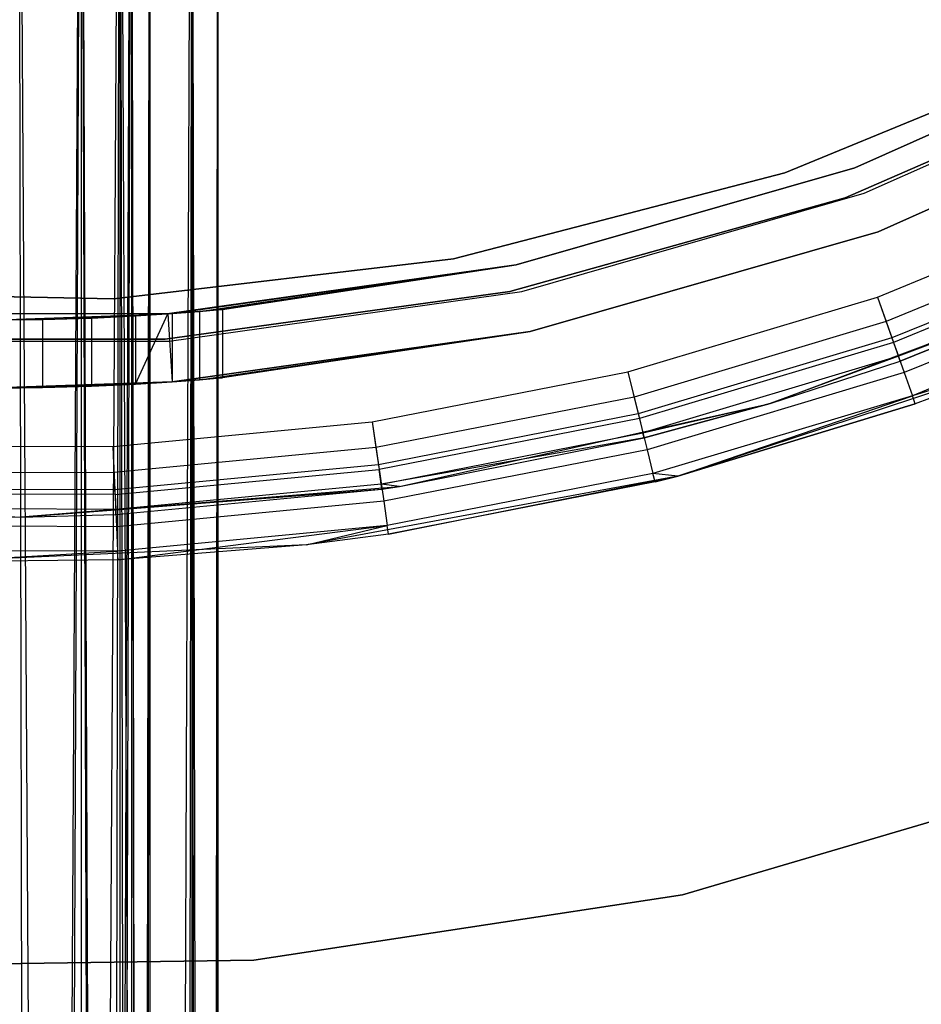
# Model space of a CAD drawing. Extents: x -28.1 to 0, y 0 to 28.1.
# Tile 88 of 215: x -14.049 to -13.267, y 11.29 to 12.144. Entities that reach past the tile are written whole.
import ezdxf

# ---------------------------------------------------------------- set-up
doc = ezdxf.new("R2010")
doc.units = 0
doc.header["$MEASUREMENT"] = 0
doc.layers.get('0').update_dxf_attribs({"color": 13, "linetype": 'CONTINUOUS'})

# ---------------------------------------------------------------- blocks, each defined once
blk = doc.blocks.new('ORTO_VIII_Z_ZAROWKA_OKAPO0')
at = {"color": 0}
for p, q in [((14.35237, 1.93418, 0.81984), (14.41403, 12.9578, 0.84322)), ((14.35237, 1.93418, 0.81984), (14.41403, 12.9578, 0.84322)), ((14.38286, 1.93418, 0.7655), (14.35948, 12.9578, 0.76121)), ((14.38286, 1.93418, 0.7655), (14.35948, 12.9578, 0.76121)), ((14.42724, 1.93418, 1.13093), (14.35948, 12.9578, 1.15204)), ((14.42724, 1.93418, 1.13093), (14.35948, 12.9578, 1.15204)), ((14.36873, 1.93418, 0.82284), (14.41403, 12.9578, 0.84322)), ((14.36873, 1.93418, 0.82284), (14.41403, 12.9578, 0.84322)), ((14.38286, 1.93418, 0.7655), (14.44758, 12.9578, 0.79462)), ((14.38286, 1.93418, 0.7655), (14.44758, 12.9578, 0.79462)), ((14.45777, 1.93418, 1.02066), (14.41403, 12.9578, 1.07003)), ((14.44916, 1.93418, 1.0349), (14.41403, 12.9578, 1.07003)), ((14.45777, 1.93418, 1.02066), (14.41403, 12.9578, 1.07003)), ((14.44916, 1.93418, 1.0349), (14.41403, 12.9578, 1.07003)), ((14.41403, 1.93418, 1.07003), (14.41403, 12.9578, 1.07003)), ((14.41403, 1.93418, 1.07003), (14.41403, 12.9578, 1.07003)), ((14.41403, 1.93418, 0.84322), (14.41403, 12.9578, 0.84322)), ((14.41403, 1.93418, 0.84322), (14.41403, 12.9578, 0.84322)), ((14.41403, 1.93418, 0.84322), (14.45777, 12.9578, 0.89259)), ((14.41403, 1.93418, 0.84322), (14.45777, 12.9578, 0.89259)), ((14.42713, 1.93418, 0.85349), (14.45777, 12.9578, 0.89259)), ((14.42713, 1.93418, 0.85349), (14.45777, 12.9578, 0.89259)), ((14.42724, 1.93418, 1.13093), (14.44758, 12.9578, 1.11863)), ((14.42724, 1.93418, 1.13093), (14.44758, 12.9578, 1.11863)), ((14.46629, 1.93418, 0.80928), (14.44758, 12.9578, 0.79462)), ((14.44758, 1.93418, 0.79462), (14.44758, 12.9578, 0.79462)), ((14.46629, 1.93418, 0.80928), (14.44758, 12.9578, 0.79462)), ((14.44758, 1.93418, 0.79462), (14.44758, 12.9578, 0.79462)), ((14.44758, 1.93418, 1.11863), (14.44758, 12.9578, 1.11863)), ((14.44758, 1.93418, 1.11863), (14.44758, 12.9578, 1.11863)), ((14.49776, 1.93418, 1.06845), (14.44758, 12.9578, 1.11863)), ((14.49776, 1.93418, 1.06845), (14.44758, 12.9578, 1.11863)), ((14.47355, 1.93418, 0.95663), (14.45777, 12.9578, 1.02066)), ((14.47255, 1.93418, 0.97324), (14.45777, 12.9578, 1.02066)), ((14.47355, 1.93418, 0.95663), (14.45777, 12.9578, 1.02066)), ((14.47255, 1.93418, 0.97324), (14.45777, 12.9578, 1.02066)), ((14.45777, 1.93418, 1.02066), (14.45777, 12.9578, 1.02066)), ((14.45777, 1.93418, 1.02066), (14.45777, 12.9578, 1.02066)), ((14.45777, 1.93418, 0.89259), (14.45777, 12.9578, 0.89259)), ((14.45777, 1.93418, 0.89259), (14.45777, 12.9578, 0.89259)), ((14.45777, 1.93418, 0.89259), (14.47355, 12.9578, 0.95663)), ((14.45777, 1.93418, 0.89259), (14.47355, 12.9578, 0.95663)), ((14.4646, 1.93418, 0.90776), (14.47355, 12.9578, 0.95663)), ((14.4646, 1.93418, 0.90776), (14.47355, 12.9578, 0.95663)), ((14.46629, 1.93418, 0.80928), (14.51006, 12.9578, 0.86515)), ((14.46629, 1.93418, 0.80928), (14.51006, 12.9578, 0.86515)), ((14.47355, 12.9578, 0.95663), (14.47355, 1.93418, 0.95663)), ((14.47355, 12.9578, 0.95663), (14.47355, 1.93418, 0.95663)), ((14.49776, 1.93418, 1.06845), (14.51006, 12.9578, 1.04811)), ((14.49776, 1.93418, 1.06845), (14.51006, 12.9578, 1.04811)), ((14.51981, 1.93418, 0.88682), (14.51006, 12.9578, 0.86515)), ((14.51006, 1.93418, 0.86515), (14.51006, 12.9578, 0.86515)), ((14.51981, 1.93418, 0.88682), (14.51006, 12.9578, 0.86515)), ((14.51006, 1.93418, 0.86515), (14.51006, 12.9578, 0.86515)), ((14.51006, 1.93418, 1.04811), (14.51006, 12.9578, 1.04811)), ((14.51006, 1.93418, 1.04811), (14.51006, 12.9578, 1.04811)), ((14.53117, 1.93418, 0.98036), (14.51006, 12.9578, 1.04811)), ((14.53117, 1.93418, 0.98036), (14.51006, 12.9578, 1.04811)), ((14.53261, 12.9578, 0.95663), (14.51981, 1.93418, 0.88682)), ((14.53261, 12.9578, 0.95663), (14.51981, 1.93418, 0.88682)), ((14.53117, 1.93418, 0.98036), (14.53261, 12.9578, 0.95663)), ((14.53117, 1.93418, 0.98036), (14.53261, 12.9578, 0.95663)), ((14.53261, 1.93418, 0.95663), (14.53261, 12.9578, 0.95663)), ((14.53261, 1.93418, 0.95663), (14.53261, 12.9578, 0.95663)), ((15.36434, 12.40127, 0.70072), (15.0851, 12.27694, 0.70072)), ((15.0851, 12.27694, 2.01962), (15.36434, 12.40127, 2.01962)), ((15.0851, 12.27694, 2.01962), (15.36434, 12.40127, 2.01962)), ((15.36434, 12.40127, 0.70072), (15.0851, 12.27694, 0.70072)), ((15.29892, 12.38543, 2.01962), (15.02438, 12.27244, 2.01962)), ((15.02438, 12.27244, 1.96056), (15.29892, 12.38543, 1.96056)), ((15.29892, 12.38543, 2.01962), (15.02438, 12.27244, 2.01962)), ((15.02438, 12.27244, 1.96056), (15.29892, 12.38543, 1.96056)), ((15.09318, 12.25474, 0.64167), (15.37543, 12.38041, 0.64167)), ((15.09318, 12.25474, 0.64167), (15.37543, 12.38041, 0.64167)), ((15.09318, 12.25474, 0.70072), (15.37543, 12.38041, 0.70072)), ((15.09318, 12.25474, 0.70072), (15.37543, 12.38041, 0.70072)), ((15.3537, 12.37122, 0.70072), (15.07671, 12.25091, 0.70072)), ((15.07671, 12.25091, 0.64167), (15.3537, 12.37122, 0.64167)), ((15.3537, 12.37122, 0.70072), (15.07671, 12.25091, 0.70072)), ((15.07671, 12.25091, 0.64167), (15.3537, 12.37122, 0.64167)), ((15.39207, 12.34912, 2.01962), (15.1053, 12.22145, 2.01962)), ((15.1053, 12.22145, 0.64167), (15.39207, 12.34912, 0.64167)), ((15.39207, 12.34912, 2.01962), (15.1053, 12.22145, 2.01962)), ((15.1053, 12.22145, 0.64167), (15.39207, 12.34912, 0.64167)), ((15.0851, 12.27694, 0.70072), (14.79128, 12.19269, 0.70072)), ((14.79128, 12.19269, 2.01962), (15.0851, 12.27694, 2.01962)), ((14.79128, 12.19269, 2.01962), (15.0851, 12.27694, 2.01962)), ((15.0851, 12.27694, 0.70072), (14.79128, 12.19269, 0.70072)), ((15.0851, 12.27694, 0.70072), (15.0851, 12.27694, 2.01962)), ((15.0851, 12.27694, 0.70072), (15.0851, 12.27694, 2.01962)), ((15.02438, 12.27244, 2.01962), (14.73702, 12.19789, 2.01962)), ((14.73702, 12.19789, 1.96056), (15.02438, 12.27244, 1.96056)), ((15.02438, 12.27244, 2.01962), (14.73702, 12.19789, 2.01962)), ((14.73702, 12.19789, 1.96056), (15.02438, 12.27244, 1.96056)), ((15.02438, 12.27244, 2.01962), (15.02438, 12.27244, 1.96056)), ((15.02438, 12.27244, 2.01962), (15.02438, 12.27244, 1.96056)), ((15.07671, 12.25091, 0.70072), (14.78592, 12.16944, 0.70072)), ((14.78592, 12.16944, 0.64167), (15.07671, 12.25091, 0.64167)), ((15.07671, 12.25091, 0.70072), (14.78592, 12.16944, 0.70072)), ((14.78592, 12.16944, 0.64167), (15.07671, 12.25091, 0.64167)), ((14.79619, 12.16958, 0.64167), (15.09318, 12.25474, 0.64167)), ((14.79619, 12.16958, 0.64167), (15.09318, 12.25474, 0.64167)), ((14.79619, 12.16958, 0.70072), (15.09318, 12.25474, 0.70072)), ((14.79619, 12.16958, 0.70072), (15.09318, 12.25474, 0.70072)), ((15.07671, 12.25091, 0.70072), (15.07671, 12.25091, 0.64167)), ((15.07671, 12.25091, 0.70072), (15.07671, 12.25091, 0.64167)), ((15.09318, 12.25474, 0.64167), (15.09318, 12.25474, 0.70072)), ((15.09318, 12.25474, 0.64167), (15.09318, 12.25474, 0.70072)), ((15.10465, 12.16474, 64.80825), (15.31375, 12.25056, 64.80825)), ((15.10465, 12.16474, 64.76888), (15.31375, 12.25056, 64.76888)), ((15.10465, 12.16474, 64.80825), (15.31375, 12.25056, 64.80825)), ((15.10465, 12.16474, 64.76888), (15.31375, 12.25056, 64.76888)), ((15.32335, 12.2301, 64.76439), (15.1122, 12.14344, 64.76439)), ((15.32335, 12.2301, 64.76439), (15.1122, 12.14344, 64.76439)), ((15.1053, 12.22145, 2.01962), (14.80356, 12.13492, 2.01962)), ((14.80356, 12.13492, 0.64167), (15.1053, 12.22145, 0.64167)), ((15.1053, 12.22145, 2.01962), (14.80356, 12.13492, 2.01962)), ((14.80356, 12.13492, 0.64167), (15.1053, 12.22145, 0.64167)), ((15.1053, 12.22145, 2.01962), (15.1053, 12.22145, 0.64167)), ((15.1053, 12.22145, 2.01962), (15.1053, 12.22145, 0.64167)), ((15.32974, 12.21646, 64.80076), (15.11723, 12.12924, 64.80076)), ((15.32974, 12.21646, 64.80076), (15.11723, 12.12924, 64.80076)), ((15.33148, 12.21276, 64.75159), (15.1186, 12.12538, 64.75159)), ((15.33148, 12.21276, 64.75159), (15.1186, 12.12538, 64.75159)), ((15.33692, 12.20117, 64.73243), (15.12287, 12.11331, 64.73243)), ((15.33692, 12.20117, 64.73243), (15.12287, 12.11331, 64.73243)), ((14.73702, 12.19789, 2.01962), (14.44217, 12.16316, 2.01962)), ((14.44217, 12.16316, 1.96056), (14.73702, 12.19789, 1.96056)), ((14.73702, 12.19789, 2.01962), (14.44217, 12.16316, 2.01962)), ((14.44217, 12.16316, 1.96056), (14.73702, 12.19789, 1.96056)), ((14.48859, 12.15015, 2.01962), (14.79128, 12.19269, 2.01962)), ((14.79128, 12.19269, 0.70072), (14.48859, 12.15015, 0.70072)), ((14.48859, 12.15015, 2.01962), (14.79128, 12.19269, 2.01962)), ((14.79128, 12.19269, 0.70072), (14.48859, 12.15015, 0.70072)), ((14.49269, 12.15044, 0.83138), (14.79128, 12.19269, 0.70072)), ((14.49269, 12.15044, 0.83138), (14.79128, 12.19269, 0.70072)), ((14.49278, 12.15045, 1.08176), (14.79128, 12.19269, 2.01962)), ((14.49278, 12.15045, 1.08176), (14.79128, 12.19269, 2.01962)), ((14.51666, 12.15229, 1.04375), (14.79128, 12.19269, 2.01962)), ((14.51666, 12.15229, 1.04375), (14.79128, 12.19269, 2.01962)), ((14.51666, 12.15229, 0.86951), (14.79128, 12.19269, 0.70072)), ((14.51666, 12.15229, 0.86951), (14.79128, 12.19269, 0.70072)), ((14.79128, 12.19269, 2.01962), (14.53149, 12.15357, 1.00138)), ((14.79128, 12.19269, 0.70072), (14.53149, 12.15357, 1.00138)), ((14.79128, 12.19269, 2.01962), (14.53149, 12.15357, 1.00138)), ((14.79128, 12.19269, 0.70072), (14.53149, 12.15357, 1.00138)), ((14.79128, 12.19269, 0.70072), (14.53151, 12.15357, 0.91195)), ((14.79128, 12.19269, 0.70072), (14.53151, 12.15357, 0.91195)), ((14.53654, 12.15403, 0.95663), (14.79128, 12.19269, 0.70072)), ((14.53654, 12.15403, 0.95663), (14.79128, 12.19269, 0.70072)), ((14.73702, 12.19789, 2.01962), (14.73702, 12.19789, 1.96056)), ((14.73702, 12.19789, 2.01962), (14.73702, 12.19789, 1.96056)), ((14.79128, 12.19269, 0.70072), (14.79128, 12.19269, 2.01962)), ((14.79128, 12.19269, 0.70072), (14.79128, 12.19269, 2.01962)), ((15.01169, 12.07232, 63.76495), (15.32012, 12.18843, 63.76495)), ((15.01169, 12.07232, 63.76495), (15.32012, 12.18843, 63.76495)), ((15.32012, 12.18843, 64.70983), (15.12287, 12.11331, 64.73243)), ((15.32012, 12.18843, 64.70983), (15.12287, 12.11331, 64.73243)), ((15.32012, 12.18843, 63.76495), (15.12437, 12.10908, 64.70983)), ((15.12437, 12.10908, 64.70983), (15.32012, 12.18843, 64.70983)), ((15.32012, 12.18843, 63.76495), (15.12437, 12.10908, 64.70983)), ((15.12437, 12.10908, 64.70983), (15.32012, 12.18843, 64.70983)), ((15.3433, 12.18755, 64.77942), (15.12789, 12.09914, 64.77942)), ((15.3433, 12.18755, 64.77942), (15.12789, 12.09914, 64.77942)), ((14.44217, 12.16316, 2.01962), (14.14535, 12.16891, 2.01962)), ((14.14535, 12.16891, 1.96056), (14.44217, 12.16316, 1.96056)), ((14.44217, 12.16316, 2.01962), (14.14535, 12.16891, 2.01962)), ((14.14535, 12.16891, 1.96056), (14.44217, 12.16316, 1.96056)), ((14.78592, 12.16944, 0.70072), (14.48675, 12.12832, 0.70072)), ((14.48675, 12.12832, 0.64167), (14.78592, 12.16944, 0.64167)), ((14.78592, 12.16944, 0.70072), (14.48675, 12.12832, 0.70072)), ((14.48675, 12.12832, 0.64167), (14.78592, 12.16944, 0.64167)), ((14.49024, 12.12658, 0.64167), (14.79619, 12.16958, 0.64167)), ((14.49024, 12.12658, 0.64167), (14.79619, 12.16958, 0.64167)), ((14.49024, 12.12658, 0.70072), (14.79619, 12.16958, 0.70072)), ((14.49024, 12.12658, 0.70072), (14.79619, 12.16958, 0.70072)), ((14.78592, 12.16944, 0.70072), (14.78592, 12.16944, 0.64167)), ((14.78592, 12.16944, 0.70072), (14.78592, 12.16944, 0.64167)), ((14.79619, 12.16958, 0.64167), (14.79619, 12.16958, 0.70072)), ((14.79619, 12.16958, 0.64167), (14.79619, 12.16958, 0.70072)), ((15.35236, 12.16824, 64.74749), (15.13501, 12.07903, 64.74749)), ((15.35236, 12.16824, 64.74749), (15.13501, 12.07903, 64.74749)), ((14.44217, 12.16316, 2.01962), (14.44217, 12.16316, 1.96056)), ((14.44217, 12.16316, 2.01962), (14.44217, 12.16316, 1.96056)), ((14.88816, 12.09983, 64.80825), (15.10465, 12.16474, 64.80825)), ((14.88816, 12.09983, 64.76888), (15.10465, 12.16474, 64.76888)), ((14.88816, 12.09983, 64.80825), (15.10465, 12.16474, 64.80825)), ((14.88816, 12.09983, 64.76888), (15.10465, 12.16474, 64.76888)), ((15.10465, 12.16474, 64.76888), (15.1122, 12.14344, 64.76439)), ((15.10465, 12.16474, 64.76888), (15.1122, 12.14344, 64.76439)), ((15.10465, 12.16474, 64.80825), (15.11723, 12.12924, 64.80076)), ((15.10465, 12.16474, 64.80825), (15.11723, 12.12924, 64.80076)), ((14.48859, 12.15015, 0.70072), (14.18292, 12.15015, 0.70072)), ((14.48859, 12.15015, 0.70072), (14.18292, 12.15015, 0.70072)), ((14.33576, 12.14481, 2.01962), (14.48859, 12.15015, 2.01962)), ((14.33576, 12.14481, 2.01962), (14.48859, 12.15015, 2.01962)), ((14.33577, 12.14481, 0.75584), (14.48859, 12.15015, 0.70072)), ((14.33577, 12.14481, 0.75584), (14.48859, 12.15015, 0.70072)), ((14.38044, 12.14527, 1.15238), (14.48859, 12.15015, 2.01962)), ((14.38044, 12.14527, 1.15238), (14.48859, 12.15015, 2.01962)), ((14.38044, 12.14527, 0.76087), (14.48859, 12.15015, 0.70072)), ((14.38044, 12.14527, 0.76087), (14.48859, 12.15015, 0.70072)), ((14.42288, 12.14654, 1.13753), (14.48859, 12.15015, 2.01962)), ((14.42288, 12.14654, 1.13753), (14.48859, 12.15015, 2.01962)), ((14.46095, 12.14839, 1.11361), (14.42288, 12.14654, 1.13753)), ((14.46095, 12.14839, 1.11361), (14.42288, 12.14654, 1.13753)), ((14.42295, 12.14655, 0.77576), (14.48859, 12.15015, 0.70072)), ((14.42295, 12.14655, 0.77576), (14.48859, 12.15015, 0.70072)), ((14.42295, 12.14655, 0.77576), (14.46095, 12.14839, 0.79965)), ((14.42295, 12.14655, 0.77576), (14.46095, 12.14839, 0.79965)), ((14.46095, 12.14839, 0.79965), (14.49269, 12.15044, 0.83138)), ((14.46095, 12.14839, 0.79965), (14.49269, 12.15044, 0.83138)), ((14.489, 12.15018, 1.08637), (14.46095, 12.14839, 1.11361)), ((14.46095, 12.08924, 1.11361), (14.489, 12.15018, 1.08637)), ((14.489, 12.15018, 1.08637), (14.46095, 12.14839, 1.11361)), ((14.46095, 12.08924, 1.11361), (14.489, 12.15018, 1.08637)), ((14.48859, 12.15015, 2.01962), (14.46095, 12.14839, 1.11361)), ((14.48859, 12.15015, 2.01962), (14.46095, 12.14839, 1.11361)), ((14.46095, 12.14839, 0.79965), (14.48859, 12.15015, 0.70072)), ((14.46095, 12.14839, 0.79965), (14.48859, 12.15015, 0.70072)), ((14.46095, 12.14839, 0.79965), (14.46095, 12.08924, 0.79965)), ((14.46095, 12.14839, 0.79965), (14.46095, 12.08924, 0.79965)), ((14.46095, 12.14839, 1.11361), (14.46095, 12.08924, 1.11361)), ((14.46095, 12.14839, 1.11361), (14.46095, 12.08924, 1.11361)), ((14.49278, 12.15045, 1.08176), (14.48859, 12.15015, 2.01962)), ((14.49278, 12.15045, 1.08176), (14.48859, 12.15015, 2.01962)), ((14.49269, 12.15044, 0.83138), (14.48859, 12.15015, 0.70072)), ((14.49269, 12.15044, 0.83138), (14.48859, 12.15015, 0.70072)), ((14.489, 12.15018, 1.08637), (14.48859, 12.15015, 2.01962)), ((14.489, 12.15018, 1.08637), (14.48859, 12.15015, 2.01962)), ((14.49278, 12.15045, 1.08176), (14.489, 12.15018, 1.08637)), ((14.49278, 12.15045, 1.08176), (14.489, 12.15018, 1.08637)), ((14.489, 12.15018, 1.08637), (14.49278, 12.09124, 1.08176)), ((14.489, 12.15018, 1.08637), (14.49278, 12.09124, 1.08176)), ((14.49269, 12.15044, 0.83138), (14.51666, 12.15229, 0.86951)), ((14.49269, 12.15044, 0.83138), (14.51666, 12.15229, 0.86951)), ((14.49269, 12.15044, 0.83138), (14.49269, 12.09124, 0.83138)), ((14.49269, 12.15044, 0.83138), (14.49269, 12.09124, 0.83138)), ((14.51666, 12.15229, 1.04375), (14.49278, 12.15045, 1.08176)), ((14.51666, 12.15229, 1.04375), (14.49278, 12.15045, 1.08176)), ((14.49278, 12.15045, 1.08176), (14.49278, 12.09124, 1.08176)), ((14.49278, 12.15045, 1.08176), (14.49278, 12.09124, 1.08176)), ((14.53149, 12.15357, 1.00138), (14.51666, 12.15229, 1.04375)), ((14.51666, 12.15229, 0.86951), (14.53151, 12.15357, 0.91195)), ((14.53149, 12.15357, 1.00138), (14.51666, 12.15229, 1.04375)), ((14.51666, 12.15229, 0.86951), (14.53151, 12.15357, 0.91195)), ((14.51666, 12.15229, 1.04375), (14.51666, 12.09304, 1.04375)), ((14.51666, 12.15229, 1.04375), (14.51666, 12.09304, 1.04375)), ((14.51666, 12.15229, 0.86951), (14.51666, 12.09304, 0.86951)), ((14.51666, 12.15229, 0.86951), (14.51666, 12.09304, 0.86951)), ((14.53654, 12.15403, 0.95663), (14.53149, 12.15357, 1.00138)), ((14.53654, 12.15403, 0.95663), (14.53149, 12.15357, 1.00138)), ((14.53149, 12.15357, 1.00138), (14.53149, 12.09429, 1.00138)), ((14.53149, 12.15357, 1.00138), (14.53149, 12.09429, 1.00138)), ((14.53151, 12.15357, 0.91195), (14.53654, 12.15403, 0.95663)), ((14.53151, 12.15357, 0.91195), (14.53654, 12.15403, 0.95663)), ((14.53151, 12.15357, 0.91195), (14.53151, 12.09429, 0.91195)), ((14.53151, 12.15357, 0.91195), (14.53151, 12.09429, 0.91195)), ((14.53654, 12.15403, 0.95663), (14.53654, 12.09473, 0.95663)), ((14.53654, 12.15403, 0.95663), (14.53654, 12.09473, 0.95663)), ((14.38044, 12.14527, 1.15238), (14.33569, 12.14481, 1.15741)), ((14.38044, 12.14527, 1.15238), (14.33569, 12.14481, 1.15741)), ((14.38044, 12.14527, 1.15238), (14.33576, 12.14481, 2.01962)), ((14.38044, 12.14527, 1.15238), (14.33576, 12.14481, 2.01962)), ((14.33577, 12.14481, 0.75584), (14.38044, 12.14527, 0.76087)), ((14.33577, 12.14481, 0.75584), (14.38044, 12.14527, 0.76087)), ((14.38044, 12.14527, 0.76087), (14.42295, 12.14655, 0.77576)), ((14.38044, 12.14527, 0.76087), (14.42295, 12.14655, 0.77576)), ((14.42288, 12.14654, 1.13753), (14.38044, 12.14527, 1.15238)), ((14.42288, 12.14654, 1.13753), (14.38044, 12.14527, 1.15238)), ((14.38044, 12.14527, 0.76087), (14.38044, 12.0862, 0.76087)), ((14.38044, 12.14527, 0.76087), (14.38044, 12.0862, 0.76087)), ((14.38044, 12.14527, 1.15238), (14.38044, 12.0862, 1.15238)), ((14.38044, 12.14527, 1.15238), (14.38044, 12.0862, 1.15238)), ((14.42288, 12.14654, 1.13753), (14.42288, 12.08744, 1.13753)), ((14.42288, 12.14654, 1.13753), (14.42288, 12.08744, 1.13753)), ((14.42295, 12.14655, 0.77576), (14.42294, 12.08745, 0.77576)), ((14.42295, 12.14655, 0.77576), (14.42294, 12.08745, 0.77576)), ((15.1122, 12.14344, 64.76439), (14.89358, 12.07789, 64.76439)), ((15.1122, 12.14344, 64.76439), (14.89358, 12.07789, 64.76439)), ((15.1122, 12.14344, 64.76439), (15.1186, 12.12538, 64.75159)), ((15.1122, 12.14344, 64.76439), (15.1186, 12.12538, 64.75159)), ((14.49271, 12.09124, 0.64167), (14.80356, 12.13492, 0.64167)), ((14.80356, 12.13492, 2.01962), (14.49271, 12.09124, 2.01962)), ((14.80356, 12.13492, 2.01962), (14.49271, 12.09124, 2.01962)), ((14.49271, 12.09124, 0.64167), (14.80356, 12.13492, 0.64167)), ((14.49278, 12.09124, 1.08176), (14.80356, 12.13492, 2.01962)), ((14.49278, 12.09124, 1.08176), (14.80356, 12.13492, 2.01962)), ((14.51666, 12.09304, 0.86951), (14.80356, 12.13492, 0.64167)), ((14.51666, 12.09304, 0.86951), (14.80356, 12.13492, 0.64167)), ((14.51666, 12.09304, 1.04375), (14.80356, 12.13492, 2.01962)), ((14.51666, 12.09304, 1.04375), (14.80356, 12.13492, 2.01962)), ((14.53149, 12.09429, 1.00138), (14.80356, 12.13492, 2.01962)), ((14.53149, 12.09429, 1.00138), (14.80356, 12.13492, 2.01962)), ((14.53149, 12.09429, 1.00138), (14.80356, 12.13492, 0.64167)), ((14.53149, 12.09429, 1.00138), (14.80356, 12.13492, 0.64167)), ((14.53151, 12.09429, 0.91195), (14.80356, 12.13492, 0.64167)), ((14.53151, 12.09429, 0.91195), (14.80356, 12.13492, 0.64167)), ((14.80356, 12.13492, 0.64167), (14.53654, 12.09473, 0.95663)), ((14.80356, 12.13492, 0.64167), (14.53654, 12.09473, 0.95663)), ((14.80356, 12.13492, 2.01962), (14.80356, 12.13492, 0.64167)), ((14.80356, 12.13492, 2.01962), (14.80356, 12.13492, 0.64167)), ((14.18128, 12.12658, 0.64167), (14.49024, 12.12658, 0.64167)), ((14.18128, 12.12658, 0.64167), (14.49024, 12.12658, 0.64167)), ((14.18128, 12.12658, 0.70072), (14.49024, 12.12658, 0.70072)), ((14.18128, 12.12658, 0.70072), (14.49024, 12.12658, 0.70072)), ((14.48675, 12.12832, 0.70072), (14.18476, 12.12832, 0.70072)), ((14.18476, 12.12832, 0.64167), (14.48675, 12.12832, 0.64167)), ((14.48675, 12.12832, 0.70072), (14.18476, 12.12832, 0.70072)), ((14.18476, 12.12832, 0.64167), (14.48675, 12.12832, 0.64167)), ((14.48675, 12.12832, 0.70072), (14.48675, 12.12832, 0.64167)), ((14.48675, 12.12832, 0.70072), (14.48675, 12.12832, 0.64167)), ((14.49024, 12.12658, 0.64167), (14.49024, 12.12658, 0.70072)), ((14.49024, 12.12658, 0.64167), (14.49024, 12.12658, 0.70072)), ((15.11723, 12.12924, 64.80076), (14.89719, 12.06327, 64.80076)), ((15.11723, 12.12924, 64.80076), (14.89719, 12.06327, 64.80076)), ((15.1186, 12.12538, 64.75159), (14.89817, 12.05929, 64.75159)), ((15.1186, 12.12538, 64.75159), (14.89817, 12.05929, 64.75159)), ((15.11723, 12.12924, 64.80076), (15.12789, 12.09914, 64.77942)), ((15.11723, 12.12924, 64.80076), (15.12789, 12.09914, 64.77942)), ((15.1186, 12.12538, 64.75159), (15.12287, 12.11331, 64.73243)), ((15.1186, 12.12538, 64.75159), (15.12287, 12.11331, 64.73243)), ((15.12287, 12.11331, 64.73243), (14.90124, 12.04687, 64.73243)), ((15.12287, 12.11331, 64.73243), (14.90124, 12.04687, 64.73243)), ((15.24288, 12.11209, 63.76495), (14.93165, 12.00928, 63.76495)), ((15.24288, 12.11209, 63.76495), (14.93165, 12.00928, 63.76495)), ((15.12287, 12.11331, 64.73243), (15.01169, 12.07232, 64.70983)), ((15.12287, 12.11331, 64.73243), (15.01169, 12.07232, 64.70983)), ((15.01169, 12.07232, 63.76495), (15.12437, 12.10908, 64.70983)), ((15.01169, 12.07232, 63.76495), (15.12437, 12.10908, 64.70983)), ((15.01169, 12.07232, 64.70983), (15.12437, 12.10908, 64.70983)), ((15.01169, 12.07232, 64.70983), (15.12437, 12.10908, 64.70983)), ((15.12437, 12.10908, 64.70983), (15.12287, 12.11331, 64.73243)), ((15.12437, 12.10908, 64.70983), (15.12287, 12.11331, 64.73243)), ((15.24288, 12.11209, 64.70983), (15.13501, 12.07903, 64.74749)), ((15.24288, 12.11209, 64.70983), (15.13501, 12.07903, 64.74749)), ((15.24288, 12.11209, 63.76495), (15.13751, 12.07197, 64.70983)), ((15.24288, 12.11209, 63.76495), (15.13751, 12.07197, 64.70983)), ((15.24288, 12.11209, 64.70983), (15.13751, 12.07197, 64.70983)), ((15.24288, 12.11209, 64.70983), (15.13751, 12.07197, 64.70983)), ((14.66634, 12.05645, 64.80825), (14.88816, 12.09983, 64.80825)), ((14.66634, 12.05645, 64.76888), (14.88816, 12.09983, 64.76888)), ((14.66634, 12.05645, 64.80825), (14.88816, 12.09983, 64.80825)), ((14.66634, 12.05645, 64.76888), (14.88816, 12.09983, 64.76888)), ((14.88816, 12.09983, 64.76888), (14.89358, 12.07789, 64.76439)), ((14.88816, 12.09983, 64.76888), (14.89358, 12.07789, 64.76439)), ((14.88816, 12.09983, 64.80825), (14.89719, 12.06327, 64.80076)), ((14.88816, 12.09983, 64.80825), (14.89719, 12.06327, 64.80076)), ((15.12789, 12.09914, 64.77942), (14.90485, 12.03227, 64.77942)), ((15.12789, 12.09914, 64.77942), (14.90485, 12.03227, 64.77942)), ((15.12789, 12.09914, 64.77942), (15.13501, 12.07903, 64.74749)), ((15.12789, 12.09914, 64.77942), (15.13501, 12.07903, 64.74749)), ((14.33569, 12.08576, 1.15741), (14.49271, 12.09124, 2.01962)), ((14.33569, 12.08576, 1.15741), (14.49271, 12.09124, 2.01962)), ((14.33576, 12.08576, 0.64167), (14.49271, 12.09124, 0.64167)), ((14.49271, 12.09124, 2.01962), (14.33576, 12.08576, 2.01962)), ((14.49271, 12.09124, 2.01962), (14.33576, 12.08576, 2.01962)), ((14.33576, 12.08576, 0.64167), (14.49271, 12.09124, 0.64167)), ((14.38044, 12.0862, 0.76087), (14.49271, 12.09124, 0.64167)), ((14.38044, 12.0862, 0.76087), (14.49271, 12.09124, 0.64167)), ((14.38044, 12.0862, 1.15238), (14.49271, 12.09124, 2.01962)), ((14.38044, 12.0862, 1.15238), (14.49271, 12.09124, 2.01962)), ((14.49271, 12.09124, 2.01962), (14.42288, 12.08744, 1.13753)), ((14.49271, 12.09124, 2.01962), (14.42288, 12.08744, 1.13753)), ((14.42288, 12.08744, 1.13753), (14.46095, 12.08924, 1.11361)), ((14.42288, 12.08744, 1.13753), (14.46095, 12.08924, 1.11361)), ((14.42294, 12.08745, 0.77576), (14.49271, 12.09124, 0.64167)), ((14.42294, 12.08745, 0.77576), (14.49271, 12.09124, 0.64167)), ((14.46095, 12.08924, 0.79965), (14.42294, 12.08745, 0.77576)), ((14.46095, 12.08924, 0.79965), (14.42294, 12.08745, 0.77576)), ((14.49271, 12.09124, 0.64167), (14.46095, 12.08924, 0.79965)), ((14.49269, 12.09124, 0.83138), (14.46095, 12.08924, 0.79965)), ((14.49271, 12.09124, 0.64167), (14.46095, 12.08924, 0.79965)), ((14.46095, 12.08924, 1.11361), (14.49271, 12.09124, 2.01962)), ((14.46095, 12.08924, 1.11361), (14.49271, 12.09124, 2.01962)), ((14.46095, 12.08924, 1.11361), (14.49278, 12.09124, 1.08176)), ((14.46095, 12.08924, 1.11361), (14.49278, 12.09124, 1.08176)), ((14.49269, 12.09124, 0.83138), (14.46095, 12.08924, 0.79965)), ((14.51666, 12.09304, 0.86951), (14.49269, 12.09124, 0.83138)), ((14.51666, 12.09304, 0.86951), (14.49269, 12.09124, 0.83138)), ((14.49269, 12.09124, 0.83138), (14.49271, 12.09124, 0.64167)), ((14.49269, 12.09124, 0.83138), (14.49271, 12.09124, 0.64167)), ((14.51666, 12.09304, 0.86951), (14.49271, 12.09124, 0.64167)), ((14.51666, 12.09304, 0.86951), (14.49271, 12.09124, 0.64167)), ((14.49278, 12.09124, 1.08176), (14.49271, 12.09124, 2.01962)), ((14.49278, 12.09124, 1.08176), (14.49271, 12.09124, 2.01962)), ((14.49278, 12.09124, 1.08176), (14.51666, 12.09304, 1.04375)), ((14.49278, 12.09124, 1.08176), (14.51666, 12.09304, 1.04375)), ((14.53151, 12.09429, 0.91195), (14.51666, 12.09304, 0.86951)), ((14.51666, 12.09304, 1.04375), (14.53149, 12.09429, 1.00138)), ((14.51666, 12.09304, 1.04375), (14.53149, 12.09429, 1.00138)), ((14.53151, 12.09429, 0.91195), (14.51666, 12.09304, 0.86951)), ((14.53149, 12.09429, 1.00138), (14.53654, 12.09473, 0.95663)), ((14.53149, 12.09429, 1.00138), (14.53654, 12.09473, 0.95663)), ((14.53654, 12.09473, 0.95663), (14.53151, 12.09429, 0.91195)), ((14.53654, 12.09473, 0.95663), (14.53151, 12.09429, 0.91195)), ((14.33569, 12.08576, 1.15741), (14.38044, 12.0862, 1.15238)), ((14.33569, 12.08576, 1.15741), (14.38044, 12.0862, 1.15238)), ((14.38044, 12.0862, 0.76087), (14.33576, 12.08576, 0.64167)), ((14.38044, 12.0862, 0.76087), (14.33576, 12.08576, 0.64167)), ((14.38044, 12.0862, 0.76087), (14.33577, 12.08576, 0.75584)), ((14.38044, 12.0862, 0.76087), (14.33577, 12.08576, 0.75584)), ((14.42294, 12.08745, 0.77576), (14.38044, 12.0862, 0.76087)), ((14.42294, 12.08745, 0.77576), (14.38044, 12.0862, 0.76087)), ((14.38044, 12.0862, 1.15238), (14.42288, 12.08744, 1.13753)), ((14.38044, 12.0862, 1.15238), (14.42288, 12.08744, 1.13753)), ((14.89358, 12.07789, 64.76439), (14.66958, 12.03409, 64.76439)), ((14.89358, 12.07789, 64.76439), (14.66958, 12.03409, 64.76439)), ((14.69011, 12.00028, 63.76495), (15.01169, 12.07232, 63.76495)), ((14.69011, 12.00028, 63.76495), (15.01169, 12.07232, 63.76495)), ((14.89358, 12.07789, 64.76439), (14.89817, 12.05929, 64.75159)), ((14.89358, 12.07789, 64.76439), (14.89817, 12.05929, 64.75159)), ((14.90124, 12.04687, 64.73243), (15.01169, 12.07232, 64.70983)), ((14.90124, 12.04687, 64.73243), (15.01169, 12.07232, 64.70983)), ((15.01169, 12.07232, 63.76495), (14.90232, 12.0425, 64.70983)), ((14.90232, 12.0425, 64.70983), (15.01169, 12.07232, 64.70983)), ((15.01169, 12.07232, 63.76495), (14.90232, 12.0425, 64.70983)), ((14.90232, 12.0425, 64.70983), (15.01169, 12.07232, 64.70983)), ((15.13501, 12.07903, 64.74749), (14.90997, 12.01155, 64.74749)), ((15.13501, 12.07903, 64.74749), (14.90997, 12.01155, 64.74749)), ((14.93165, 12.00928, 64.70983), (15.13501, 12.07903, 64.74749)), ((14.93165, 12.00928, 64.70983), (15.13501, 12.07903, 64.74749)), ((14.93165, 12.00928, 63.76495), (15.13751, 12.07197, 64.70983)), ((15.13751, 12.07197, 64.70983), (14.93165, 12.00928, 64.70983)), ((14.93165, 12.00928, 63.76495), (15.13751, 12.07197, 64.70983)), ((15.13751, 12.07197, 64.70983), (14.93165, 12.00928, 64.70983)), ((15.01169, 12.07232, 63.76495), (15.01169, 12.07232, 64.70983)), ((15.01169, 12.07232, 63.76495), (15.01169, 12.07232, 64.70983)), ((15.13751, 12.07197, 64.70983), (15.13501, 12.07903, 64.74749)), ((15.13751, 12.07197, 64.70983), (15.13501, 12.07903, 64.74749)), ((14.89719, 12.06327, 64.80076), (14.67174, 12.01918, 64.80076)), ((14.89719, 12.06327, 64.80076), (14.67174, 12.01918, 64.80076)), ((14.89719, 12.06327, 64.80076), (14.90485, 12.03227, 64.77942)), ((14.89719, 12.06327, 64.80076), (14.90485, 12.03227, 64.77942)), ((14.44133, 12.03503, 64.80825), (14.66634, 12.05645, 64.80825)), ((14.44133, 12.03503, 64.76888), (14.66634, 12.05645, 64.76888)), ((14.44133, 12.03503, 64.80825), (14.66634, 12.05645, 64.80825)), ((14.44133, 12.03503, 64.76888), (14.66634, 12.05645, 64.76888)), ((14.66634, 12.05645, 64.76888), (14.66958, 12.03409, 64.76439)), ((14.66634, 12.05645, 64.76888), (14.66958, 12.03409, 64.76439)), ((14.66634, 12.05645, 64.80825), (14.67174, 12.01918, 64.80076)), ((14.66634, 12.05645, 64.80825), (14.67174, 12.01918, 64.80076)), ((14.89817, 12.05929, 64.75159), (14.67233, 12.01513, 64.75159)), ((14.89817, 12.05929, 64.75159), (14.67233, 12.01513, 64.75159)), ((14.89817, 12.05929, 64.75159), (14.90124, 12.04687, 64.73243)), ((14.89817, 12.05929, 64.75159), (14.90124, 12.04687, 64.73243)), ((14.67417, 12.00246, 64.73243), (14.90124, 12.04687, 64.73243)), ((14.67417, 12.00246, 64.73243), (14.90124, 12.04687, 64.73243)), ((14.90232, 12.0425, 64.70983), (14.90124, 12.04687, 64.73243)), ((14.90232, 12.0425, 64.70983), (14.90124, 12.04687, 64.73243)), ((14.90232, 12.0425, 64.70983), (14.67417, 12.00246, 64.73243)), ((14.90232, 12.0425, 64.70983), (14.67417, 12.00246, 64.73243)), ((14.69011, 12.00028, 63.76495), (14.90232, 12.0425, 64.70983)), ((14.69011, 12.00028, 63.76495), (14.90232, 12.0425, 64.70983)), ((14.69011, 12.00028, 64.70983), (14.90232, 12.0425, 64.70983)), ((14.69011, 12.00028, 64.70983), (14.90232, 12.0425, 64.70983)), ((14.21532, 12.03576, 64.80825), (14.44133, 12.03503, 64.80825)), ((14.21532, 12.03576, 64.76888), (14.44133, 12.03503, 64.76888)), ((14.21532, 12.03576, 64.80825), (14.44133, 12.03503, 64.80825)), ((14.21532, 12.03576, 64.76888), (14.44133, 12.03503, 64.76888)), ((14.44133, 12.03503, 64.76888), (14.44237, 12.01245, 64.76439)), ((14.44133, 12.03503, 64.76888), (14.44237, 12.01245, 64.76439)), ((14.44133, 12.03503, 64.80825), (14.44306, 11.9974, 64.80076)), ((14.44133, 12.03503, 64.80825), (14.44306, 11.9974, 64.80076)), ((14.66958, 12.03409, 64.76439), (14.44237, 12.01245, 64.76439)), ((14.66958, 12.03409, 64.76439), (14.44237, 12.01245, 64.76439)), ((14.66958, 12.03409, 64.76439), (14.67233, 12.01513, 64.75159)), ((14.66958, 12.03409, 64.76439), (14.67233, 12.01513, 64.75159)), ((14.90485, 12.03227, 64.77942), (14.67633, 11.98758, 64.77942)), ((14.90485, 12.03227, 64.77942), (14.67633, 11.98758, 64.77942)), ((14.90485, 12.03227, 64.77942), (14.90997, 12.01155, 64.74749)), ((14.90485, 12.03227, 64.77942), (14.90997, 12.01155, 64.74749)), ((14.21413, 12.01319, 64.76439), (14.44237, 12.01245, 64.76439)), ((14.21413, 12.01319, 64.76439), (14.44237, 12.01245, 64.76439)), ((14.44325, 11.99331, 64.75159), (14.44237, 12.01245, 64.76439)), ((14.44325, 11.99331, 64.75159), (14.44237, 12.01245, 64.76439)), ((14.67174, 12.01918, 64.80076), (14.44306, 11.9974, 64.80076)), ((14.67174, 12.01918, 64.80076), (14.44306, 11.9974, 64.80076)), ((14.44325, 11.99331, 64.75159), (14.67233, 12.01513, 64.75159)), ((14.44325, 11.99331, 64.75159), (14.67233, 12.01513, 64.75159)), ((14.67174, 12.01918, 64.80076), (14.67633, 11.98758, 64.77942)), ((14.67174, 12.01918, 64.80076), (14.67633, 11.98758, 64.77942)), ((14.67417, 12.00246, 64.73243), (14.67233, 12.01513, 64.75159)), ((14.67417, 12.00246, 64.73243), (14.67233, 12.01513, 64.75159)), ((14.93165, 12.00928, 63.76495), (14.60931, 11.94981, 63.76495)), ((14.93165, 12.00928, 63.76495), (14.60931, 11.94981, 63.76495)), ((14.90997, 12.01155, 64.74749), (14.67939, 11.96646, 64.74749)), ((14.90997, 12.01155, 64.74749), (14.67939, 11.96646, 64.74749)), ((14.68047, 11.95905, 64.70983), (14.93165, 12.00928, 63.76495)), ((14.68047, 11.95905, 64.70983), (14.93165, 12.00928, 63.76495)), ((14.91176, 12.00428, 64.70983), (14.68047, 11.95905, 64.70983)), ((14.91176, 12.00428, 64.70983), (14.68047, 11.95905, 64.70983)), ((14.91176, 12.00428, 64.70983), (14.90997, 12.01155, 64.74749)), ((14.91176, 12.00428, 64.70983), (14.90997, 12.01155, 64.74749)), ((14.93165, 12.00928, 64.70983), (14.90997, 12.01155, 64.74749)), ((14.93165, 12.00928, 64.70983), (14.90997, 12.01155, 64.74749)), ((14.93165, 12.00928, 64.70983), (14.91176, 12.00428, 64.70983)), ((14.91176, 12.00428, 64.70983), (14.93165, 12.00928, 63.76495)), ((14.91176, 12.00428, 64.70983), (14.93165, 12.00928, 63.76495)), ((14.93165, 12.00928, 64.70983), (14.91176, 12.00428, 64.70983)), ((14.93165, 12.00928, 63.76495), (14.93165, 12.00928, 64.70983)), ((14.93165, 12.00928, 63.76495), (14.93165, 12.00928, 64.70983)), ((14.44306, 11.9974, 64.80076), (14.21335, 11.99814, 64.80076)), ((14.44306, 11.9974, 64.80076), (14.21335, 11.99814, 64.80076)), ((14.36162, 11.97369, 63.76495), (14.69011, 12.00028, 63.76495)), ((14.36162, 11.97369, 63.76495), (14.69011, 12.00028, 63.76495)), ((14.36162, 11.97369, 63.76495), (14.67481, 11.99801, 64.70983)), ((14.36162, 11.97369, 63.76495), (14.67481, 11.99801, 64.70983)), ((14.44306, 11.9974, 64.80076), (14.44453, 11.9655, 64.77942)), ((14.44306, 11.9974, 64.80076), (14.44453, 11.9655, 64.77942)), ((14.67417, 12.00246, 64.73243), (14.44384, 11.98052, 64.73243)), ((14.67417, 12.00246, 64.73243), (14.44384, 11.98052, 64.73243)), ((14.44404, 11.97603, 64.70983), (14.67481, 11.99801, 64.70983)), ((14.44404, 11.97603, 64.70983), (14.67481, 11.99801, 64.70983)), ((14.69011, 12.00028, 64.70983), (14.67417, 12.00246, 64.73243)), ((14.69011, 12.00028, 64.70983), (14.67417, 12.00246, 64.73243)), ((14.67481, 11.99801, 64.70983), (14.67417, 12.00246, 64.73243)), ((14.67481, 11.99801, 64.70983), (14.67417, 12.00246, 64.73243)), ((14.69011, 12.00028, 63.76495), (14.67481, 11.99801, 64.70983)), ((14.67481, 11.99801, 64.70983), (14.69011, 12.00028, 64.70983)), ((14.69011, 12.00028, 63.76495), (14.67481, 11.99801, 64.70983)), ((14.67481, 11.99801, 64.70983), (14.69011, 12.00028, 64.70983)), ((14.69011, 12.00028, 63.76495), (14.69011, 12.00028, 64.70983)), ((14.69011, 12.00028, 63.76495), (14.69011, 12.00028, 64.70983)), ((14.03264, 11.99308, 63.76495), (14.36162, 11.97369, 63.76495)), ((14.03264, 11.99308, 63.76495), (14.36162, 11.97369, 63.76495)), ((14.44325, 11.99331, 64.75159), (14.21313, 11.99406, 64.75159)), ((14.44325, 11.99331, 64.75159), (14.21313, 11.99406, 64.75159)), ((14.44325, 11.99331, 64.75159), (14.44384, 11.98052, 64.73243)), ((14.44325, 11.99331, 64.75159), (14.44384, 11.98052, 64.73243)), ((14.67633, 11.98758, 64.77942), (14.44453, 11.9655, 64.77942)), ((14.67633, 11.98758, 64.77942), (14.44453, 11.9655, 64.77942)), ((14.67633, 11.98758, 64.77942), (14.67939, 11.96646, 64.74749)), ((14.67633, 11.98758, 64.77942), (14.67939, 11.96646, 64.74749)), ((14.44384, 11.98052, 64.73243), (14.21246, 11.98127, 64.73243)), ((14.21246, 11.98127, 64.73243), (14.36162, 11.97369, 64.70983)), ((14.44384, 11.98052, 64.73243), (14.21246, 11.98127, 64.73243)), ((14.21246, 11.98127, 64.73243), (14.36162, 11.97369, 64.70983)), ((14.44384, 11.98052, 64.73243), (14.36162, 11.97369, 64.70983)), ((14.44384, 11.98052, 64.73243), (14.36162, 11.97369, 64.70983)), ((14.44404, 11.97603, 64.70983), (14.44384, 11.98052, 64.73243)), ((14.44404, 11.97603, 64.70983), (14.44384, 11.98052, 64.73243)), ((14.21223, 11.97678, 64.70983), (14.36162, 11.97369, 63.76495)), ((14.21223, 11.97678, 64.70983), (14.36162, 11.97369, 63.76495)), ((14.21223, 11.97678, 64.70983), (14.36162, 11.97369, 64.70983)), ((14.21223, 11.97678, 64.70983), (14.36162, 11.97369, 64.70983)), ((14.36162, 11.97369, 63.76495), (14.44404, 11.97603, 64.70983)), ((14.36162, 11.97369, 64.70983), (14.44404, 11.97603, 64.70983)), ((14.36162, 11.97369, 63.76495), (14.44404, 11.97603, 64.70983)), ((14.36162, 11.97369, 64.70983), (14.44404, 11.97603, 64.70983)), ((14.36162, 11.97369, 64.70983), (14.36162, 11.97369, 63.76495)), ((14.36162, 11.97369, 64.70983), (14.36162, 11.97369, 63.76495)), ((14.44453, 11.9655, 64.77942), (14.21168, 11.96626, 64.77942)), ((14.44453, 11.9655, 64.77942), (14.21168, 11.96626, 64.77942)), ((14.44453, 11.9655, 64.77942), (14.4455, 11.94419, 64.74749)), ((14.44453, 11.9655, 64.77942), (14.4455, 11.94419, 64.74749)), ((14.67939, 11.96646, 64.74749), (14.4455, 11.94419, 64.74749)), ((14.67939, 11.96646, 64.74749), (14.4455, 11.94419, 64.74749)), ((14.44585, 11.93671, 64.70983), (14.67939, 11.96646, 64.74749)), ((14.44585, 11.93671, 64.70983), (14.67939, 11.96646, 64.74749)), ((14.60931, 11.94981, 64.70983), (14.67939, 11.96646, 64.74749)), ((14.60931, 11.94981, 64.70983), (14.67939, 11.96646, 64.74749)), ((14.68047, 11.95905, 64.70983), (14.67939, 11.96646, 64.74749)), ((14.68047, 11.95905, 64.70983), (14.67939, 11.96646, 64.74749)), ((14.68047, 11.95905, 64.70983), (14.60931, 11.94981, 63.76495)), ((14.68047, 11.95905, 64.70983), (14.60931, 11.94981, 63.76495)), ((14.68047, 11.95905, 64.70983), (14.60931, 11.94981, 64.70983)), ((14.68047, 11.95905, 64.70983), (14.60931, 11.94981, 64.70983)), ((14.4455, 11.94419, 64.74749), (14.21056, 11.94495, 64.74749)), ((14.4455, 11.94419, 64.74749), (14.21056, 11.94495, 64.74749)), ((14.60931, 11.94981, 63.76495), (14.28187, 11.93479, 63.76495)), ((14.60931, 11.94981, 63.76495), (14.28187, 11.93479, 63.76495)), ((14.28187, 11.93479, 64.70983), (14.4455, 11.94419, 64.74749)), ((14.28187, 11.93479, 64.70983), (14.4455, 11.94419, 64.74749)), ((14.44585, 11.93671, 64.70983), (14.4455, 11.94419, 64.74749)), ((14.44585, 11.93671, 64.70983), (14.4455, 11.94419, 64.74749)), ((14.60931, 11.94981, 63.76495), (14.44585, 11.93671, 64.70983)), ((14.60931, 11.94981, 64.70983), (14.44585, 11.93671, 64.70983)), ((14.60931, 11.94981, 63.76495), (14.44585, 11.93671, 64.70983)), ((14.60931, 11.94981, 64.70983), (14.44585, 11.93671, 64.70983)), ((14.60931, 11.94981, 64.70983), (14.60931, 11.94981, 63.76495)), ((14.60931, 11.94981, 64.70983), (14.60931, 11.94981, 63.76495)), ((14.44585, 11.93671, 64.70983), (14.28187, 11.93479, 63.76495)), ((14.44585, 11.93671, 64.70983), (14.28187, 11.93479, 63.76495)), ((14.44585, 11.93671, 64.70983), (14.28187, 11.93479, 64.70983)), ((14.44585, 11.93671, 64.70983), (14.28187, 11.93479, 64.70983)), ((15.29625, 11.75264, 63.76495), (14.93557, 11.64592, 63.76495)), ((14.93557, 11.64592, 63.73345), (15.29625, 11.75264, 63.73345)), ((15.29625, 11.75264, 63.76495), (14.93557, 11.64592, 63.76495)), ((14.93557, 11.64592, 63.73345), (15.29625, 11.75264, 63.73345)), ((14.93557, 11.64592, 63.76495), (14.56372, 11.5893, 63.76495)), ((14.56372, 11.5893, 63.73345), (14.93557, 11.64592, 63.73345)), ((14.93557, 11.64592, 63.76495), (14.56372, 11.5893, 63.76495)), ((14.56372, 11.5893, 63.73345), (14.93557, 11.64592, 63.73345)), ((14.93557, 11.64592, 63.76495), (14.93557, 11.64592, 63.73345)), ((14.93557, 11.64592, 63.76495), (14.93557, 11.64592, 63.73345)), ((14.56372, 11.5893, 63.76495), (14.18762, 11.58383, 63.76495)), ((14.18762, 11.58383, 63.73345), (14.56372, 11.5893, 63.73345)), ((14.56372, 11.5893, 63.76495), (14.18762, 11.58383, 63.76495)), ((14.18762, 11.58383, 63.73345), (14.56372, 11.5893, 63.73345)), ((14.56372, 11.5893, 63.76495), (14.56372, 11.5893, 63.73345)), ((14.56372, 11.5893, 63.76495), (14.56372, 11.5893, 63.73345))]:
    blk.add_line(p, q, dxfattribs=at)

msp = doc.modelspace()

# ---------------------------------------------------------------- block references
at = {"color": 0}
msp.add_blockref('ORTO_VIII_Z_ZAROWKA_OKAPO0', (-28.41, -0.26151, -0.64167), dxfattribs=at)

doc.saveas('drawing.dxf')
